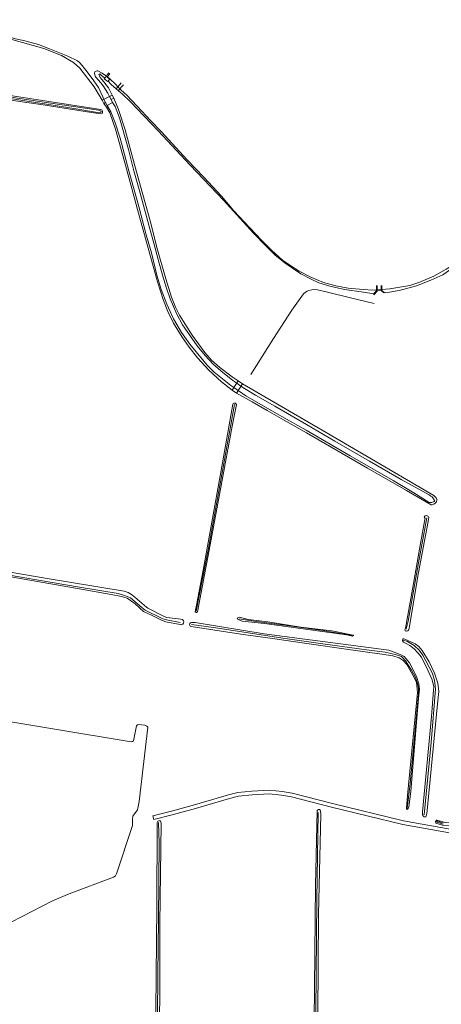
# Model space of a CAD drawing. Extents: x 177628 to 188968, y 384226 to 390673.
# Tile 40 of 256: x 178913 to 179243, y 387857 to 388630. Entities that reach past the tile are written whole.
import ezdxf

# ---------------------------------------------------------------- set-up
doc = ezdxf.new("R2010")
doc.units = 0
for name, color, linetype, lineweight in [('B04_F', 14, 'Continuous', 9), ('T07_F', 253, 'Continuous', 9), ('T09_F', 253, 'Continuous', 9), ('T10_F', 253, 'Continuous', 9), ('T22_F', 253, 'Continuous', 9), ('V06_F', 8, 'Continuous', 9), ('W01_F', 253, 'Continuous', 9), ('W05_F', 253, 'Continuous', 9)]:
    doc.layers.add(name, color=color, linetype=linetype, lineweight=lineweight)

msp = doc.modelspace()

# ---------------------------------------------------------------- linework, layer by layer
at = {"layer": 'B04_F', "linetype": 'Continuous'}
for points in [[(178981.385, 388585.067), (178981.186, 388584.794), (178983.228, 388583.303), (178981.847, 388581.413), (178978.952, 388583.576), (178980.591, 388585.728)], [(178980.591, 388585.728), (178981.277, 388586.629)], [(178981.277, 388586.629), (178982.585, 388588.347)], [(178982.158, 388586.126), (178981.385, 388585.067)], [(178983.341, 388587.745), (178982.158, 388586.126)], [(178988.249, 388575.812), (178989.562, 388577.414)], [(178990.116, 388574.282), (178988.249, 388575.812)], [(178989.562, 388577.414), (178991.064, 388579.246)], [(178991.215, 388575.624), (178990.116, 388574.282)], [(178991.064, 388579.246), (178992.129, 388580.545)], [(178992.736, 388577.479), (178991.215, 388575.624)], [(178993.927, 388578.932), (178992.736, 388577.479)], [(178977.201, 388566.73), (178984.992, 388570.85)], [(178978.609, 388564.242), (178977.201, 388566.73)], [(178986.311, 388568.426), (178984.296, 388567.264)], [(178984.296, 388567.264), (178985.42, 388564.901)], [(178984.992, 388570.85), (178986.311, 388568.426)], [(178979.874, 388564.957), (178978.609, 388564.242)], [(178981.129, 388562.553), (178979.874, 388564.957)], [(178985.42, 388564.901), (178981.129, 388562.553)], [(179192.605, 388420.477), (179192.601, 388421.344)], [(179192.618, 388418), (179192.605, 388420.477)], [(179193.112, 388421.352), (179193.132, 388420.463)], [(179193.132, 388420.463), (179193.188, 388418.029)], [(179196.144, 388421.401), (179196.181, 388420.378)], [(179196.181, 388420.378), (179196.261, 388418.184)], [(179196.735, 388420.363), (179196.708, 388421.41)], [(179196.789, 388418.211), (179196.735, 388420.363)], [(179193.207, 388417.185), (179190.574, 388414.192), (179190.164, 388414.619), (179192.621, 388417.357), (179192.618, 388418)], [(179193.188, 388418.029), (179193.207, 388417.185)], [(179193.207, 388417.185), (179196.291, 388417.369)], [(179196.261, 388418.184), (179196.291, 388417.369)], [(179196.291, 388417.369), (179198.373, 388415.63), (179198.688, 388415.95), (179196.805, 388417.571), (179196.789, 388418.211)], [(179079.324, 388339.226), (179084.07, 388346.563)], [(179087.4, 388344.369), (179082.654, 388337.031)], [(179084.07, 388346.563), (179087.4, 388344.369)], [(179082.654, 388337.031), (179079.324, 388339.226)]]:
    msp.add_lwpolyline(points, dxfattribs=at)
at = {"layer": 'T07_F', "linetype": 'Continuous'}
for points in [[(179190.811, 388407.189), (179172.257, 388411.698), (179154.093, 388416.154), (179146.201, 388417.911), (179143.678, 388418.205), (179141.704, 388418.085), (179139.432, 388417.56), (179138.124, 388417.053), (179136.719, 388416.097), (179135.177, 388414.904), (179126.092, 388401.981), (179111.829, 388379.867), (179093.821, 388351.694)], [(179051.095, 388165.849), (179060.615, 388215.256), (179081.205, 388328.162)], [(179231.951, 388238.981), (179225.399, 388203.852), (179217.27, 388157.959), (179215.885, 388151.769)], [(179038.588, 388156.875), (179027.673, 388158.989), (179024.84, 388159.964), (179011.108, 388166.611), (179008.381, 388168.868), (178999.394, 388176.442), (178995.63, 388177.963), (178989.868, 388179.604), (178959.424, 388184.631), (178916.651, 388192.131), (178878.885, 388198.694), (178841.384, 388204.75), (178832.903, 388206.28)], [(179173.433, 388146.877), (179150.561, 388150.6), (179120.229, 388154.919), (179096.383, 388158.132), (179084.771, 388159.953)], [(179216.721, 388011.351), (179218.947, 388030.548), (179225.497, 388100.82), (179225.503, 388104.431), (179225.145, 388107.172), (179224.309, 388110.728), (179223.061, 388113.781), (179220.069, 388119.476), (179215.42, 388126.811), (179212.179, 388130.213), (179208.206, 388131.698), (179199.384, 388133.684), (179184.807, 388135.43), (179150.382, 388140.306), (179121.009, 388144.346), (179064.764, 388153.016), (179047.445, 388155.404)], [(179229.844, 388006.142), (179235.413, 388062.696), (179238.902, 388104.646), (179238.607, 388107.268), (179237.952, 388111.601), (179236.105, 388117.372), (179228.94, 388131.435), (179226.029, 388135.146), (179222.173, 388138.907), (179216.77, 388141.967), (179213.547, 388143.1)], [(179146.801, 388007.947), (179145.613, 387939.639), (179144.388, 387793.011), (179144.295, 387787.314), (179144.969, 387782.464), (179145.57, 387781.665)], [(179019.81, 387745.646), (179020.437, 387816.119), (179020.881, 387880.722), (179021.554, 387924), (179021.989, 387983.817), (179021.447, 387999.991)]]:
    msp.add_lwpolyline(points, dxfattribs=at)
at = {"layer": 'T09_F', "linetype": 'Continuous'}
for points in [[(178857.895, 388626.772), (178884.776, 388620.473), (178906.342, 388614.314), (178931.561, 388607.351), (178945.259, 388601.882), (178954.906, 388596.385), (178959.82, 388591.963), (178971.071, 388577.397), (178977.201, 388566.73)], [(178984.992, 388570.85), (178982.374, 388576.518), (178978.696, 388581.168), (178977.011, 388582.999), (178975.699, 388584.713), (178975.1, 388585.86), (178974.708, 388587.011), (178975.528, 388587.439), (178976.454, 388586.463), (178979.324, 388584.223)], [(178896.181, 388568.267), (178867.663, 388573.26), (178866.73, 388573.842), (178866.422, 388574.311), (178866.287, 388574.932), (178866.454, 388575.334), (178867.22, 388575.796), (178868.013, 388576.084), (178889.715, 388572.944), (178974.392, 388559.648), (178976.114, 388559.603), (178977.119, 388559.121), (178977.633, 388558.257), (178977.651, 388557.26), (178977.412, 388556.632), (178976.226, 388556.013), (178968.825, 388557.057), (178931.009, 388563.235), (178896.181, 388568.267)], [(178982.01, 388581.692), (178984.267, 388579.035), (178988.249, 388575.812)], [(179084.07, 388346.563), (179079.214, 388349.792), (179069.66, 388357.111), (179063.028, 388362.826), (179057.96, 388368.94), (179047.928, 388382.369), (179037.981, 388398.033), (179034.933, 388404.472), (179031.654, 388412.354), (179027.313, 388426.668), (179020.23, 388451.229), (179015.474, 388470.332), (179002.87, 388515.265), (178995.348, 388543.665), (178990.151, 388559.618), (178986.311, 388568.426)], [(178990.116, 388574.282), (178993.168, 388571.619), (178999.348, 388565.772), (179021.329, 388542.834), (179046.275, 388515.811), (179072.43, 388488.272), (179096.157, 388462.387), (179105.844, 388452.218), (179113.16, 388445.191), (179120.961, 388438.835), (179133.302, 388430.573), (179141.274, 388426.287), (179147.399, 388423.54), (179156.044, 388420.961), (179167.462, 388418.265), (179182.382, 388416.249), (179190.359, 388414.836)], [(178978.609, 388564.242), (178980.694, 388561.356), (178983.253, 388556.852), (178987.858, 388544.031), (178994.87, 388518.807), (179006.583, 388475.181), (179020.657, 388424.237), (179025.458, 388409.641), (179028.709, 388401.015), (179033.335, 388391.75), (179039.932, 388380.908), (179045.57, 388372.901), (179052.081, 388364.621), (179061.054, 388355.018), (179070.89, 388345.761), (179079.324, 388339.226)], [(179198.419, 388416.181), (179199.511, 388415.595), (179210.312, 388417.478), (179223.977, 388421.064), (179235.312, 388425.519), (179244.704, 388429.9), (179251.774, 388434.736), (179258.8, 388439.654), (179279.516, 388456.304), (179287.422, 388462.933), (179293.337, 388467.584), (179313.533, 388480.834), (179320.09, 388484.256), (179334.603, 388491.413), (179347.263, 388498.124), (179371.771, 388508.307), (179396.824, 388518.044), (179411.309, 388522.058), (179414.545, 388523.164), (179415.285, 388524.08), (179415.312, 388524.942), (179415.215, 388525.738), (179414.38, 388528.367)], [(179082.654, 388337.031), (179094.977, 388330.178), (179106.836, 388323.437), (179119.658, 388316.051), (179137.74, 388305.78), (179185.603, 388278.204), (179216.093, 388260.54), (179230.422, 388252.064), (179235.471, 388249.381), (179236.298, 388249.395), (179237.449, 388249.787), (179238.675, 388250.636), (179239.651, 388251.562), (179239.989, 388253.511), (179239.305, 388254.823), (179237.662, 388256.572), (179149.944, 388307.769), (179087.4, 388344.369)], [(179062.082, 388228.347), (179056.624, 388197.967), (179051.344, 388170.572), (179050.428, 388166.976), (179050.196, 388165.448), (179050.396, 388165.029), (179050.966, 388164.915), (179051.353, 388164.779), (179051.986, 388165.34), (179061.963, 388217.855), (179079.18, 388311.136), (179082.561, 388328.128), (179082.477, 388328.415), (179081.968, 388329.01), (179080.522, 388329.116), (179080.158, 388328.926), (179079.882, 388328.186), (179071.597, 388282.153), (179062.082, 388228.347)], [(179227.078, 388218.867), (179230.609, 388237.823), (179230.622, 388238.602), (179230.044, 388239.807), (179230.021, 388239.989), (179230.367, 388240.477), (179230.863, 388240.65), (179231.749, 388240.818), (179232.808, 388240.489), (179233.296, 388240.143), (179233.6, 388239.645), (179233.13, 388236.327), (179225.435, 388196.244), (179218.25, 388152.411), (179217.793, 388151.484), (179217.024, 388150.535), (179216.396, 388150.234), (179215.049, 388150.489), (179214.926, 388150.881), (179214.834, 388151.61), (179215.393, 388152.458), (179220.831, 388183.15), (179227.078, 388218.867)], [(178866.778, 388203.099), (178932.425, 388191.71), (178994.416, 388181.448), (178997.725, 388180.459), (179000.193, 388178.938), (179002.783, 388176.896), (179011.954, 388169.057), (179013.215, 388168.309), (179025.938, 388161.659), (179027.927, 388161.003), (179039.072, 388159.522), (179040.341, 388159.293), (179041.183, 388158.344), (179041.273, 388157.486), (179040.998, 388156.581), (179040.491, 388155.758), (179039.913, 388155.352), (179039.364, 388155.153), (179038.355, 388155.377), (179027.348, 388157.376), (179023.891, 388158.809), (179016.007, 388162.756), (179012.471, 388164.199), (179009.688, 388165.726), (179003.285, 388171.653), (178999.59, 388174.293), (178996.805, 388175.951), (178992.316, 388177.448), (178984.361, 388178.99), (178956.342, 388183.965), (178901.175, 388193.641)], [(179133.288, 388153.382), (179157.551, 388150.336), (179174.149, 388147.155), (179174.538, 388147.149), (179174.479, 388146.734), (179173.694, 388146.357), (179168.98, 388147.188), (179104.551, 388156.086), (179087.05, 388158.061), (179083.878, 388159.438), (179083.493, 388159.704), (179083.269, 388160.305), (179083.663, 388160.558), (179084.396, 388160.91), (179085.074, 388161.107), (179091.8, 388159.438), (179107.226, 388157.627), (179133.288, 388153.382)], [(179110.934, 388144.527), (179085.974, 388147.818), (179047.059, 388153.884), (179046.439, 388154.102), (179045.978, 388154.525), (179045.918, 388155.591), (179046.133, 388156.081), (179046.716, 388156.747), (179047.449, 388157.098), (179050.278, 388156.974), (179104.472, 388148.061), (179202.163, 388135.215), (179211.148, 388131.925), (179214.342, 388130.237), (179218.468, 388125.26), (179223.955, 388114.494), (179225.731, 388108.776), (179226.26, 388104.586), (179225.576, 388097.688), (179220.977, 388043.63), (179219.494, 388024.433), (179217.945, 388012.354), (179217.482, 388011.037), (179216.952, 388010.396), (179216.77, 388010.373), (179216.202, 388010.616), (179216.056, 388011.19), (179216.974, 388021.227), (179224.844, 388102.167), (179223.878, 388109.82), (179222.201, 388113.718), (179216.242, 388124.127), (179213.434, 388127.16), (179210.404, 388129.314), (179205.336, 388130.748), (179196.841, 388132.211), (179170.586, 388135.784), (179137.989, 388140.629), (179110.934, 388144.527)], [(179238.026, 388117.211), (179240.728, 388109.296), (179241.426, 388102.739), (179240.412, 388093.171), (179232.063, 388006.784), (179231.621, 388005.155), (179231.17, 388004.616), (179230.569, 388004.393), (179229.531, 388004.41), (179229.049, 388005.145), (179228.597, 388006.087), (179228.583, 388008.399), (179235.809, 388083.297), (179237.365, 388103.818), (179237.435, 388106.493), (179236.176, 388112.072), (179232.791, 388119.53), (179227.843, 388129.845), (179225.094, 388133.293), (179222.052, 388136.278), (179218.716, 388138.8), (179215.755, 388140.407), (179213.617, 388141.507), (179213.012, 388142.634), (179212.868, 388143.338), (179213.111, 388143.905), (179213.557, 388144.184), (179213.894, 388144.152), (179214.904, 388143.928), (179222.922, 388140.238), (179225.771, 388138.191), (179228.447, 388135.031), (179233.963, 388126.083), (179238.026, 388117.211)], [(179146.434, 387848.623), (179146.915, 387927.79), (179148.796, 388006.526), (179148.689, 388009.045), (179148.367, 388009.716), (179147.707, 388010.134), (179146.967, 388010.146), (179146.296, 388009.824), (179146.03, 388009.422), (179144.807, 387950.551), (179143.123, 387791.046)], [(179022.577, 387883.817), (179022.632, 387920.595), (179023.548, 387999.581), (179023.025, 388000.964), (179022.823, 388001.287), (179021.809, 388001.455), (179020.992, 388001.016), (179020.448, 388000.008), (179020.25, 387933.835), (179019.505, 387852.644), (179018.246, 387745.755), (179018.609, 387744.902), (179018.794, 387744.71), (179019.655, 387744.376), (179020.292, 387744.215), (179021.22, 387744.52), (179021.659, 387744.871), (179021.958, 387745.902), (179021.625, 387761.199), (179022.226, 387827.892), (179022.577, 387883.817)], [(179289.558, 387998.926), (179275.322, 387998.795), (179246.589, 388000.149), (179240.795, 388001.62), (179240.02, 388001.892), (179239.628, 388001.769), (179238.809, 388000.925), (179238.751, 388000.511), (179239.203, 387999.568), (179241.655, 387998.619), (179244.243, 387998.057), (179255.271, 387997.357), (179305.17, 387995.787), (179349.607, 387993.787), (179351.561, 387994.145), (179352.633, 387994.595), (179353.55, 387995.099), (179353.971, 387995.43), (179354.29, 387995.841), (179353.936, 387996.444), (179351.266, 387996.773), (179324.938, 387997.412), (179304.358, 387998.554), (179289.558, 387998.926)]]:
    msp.add_lwpolyline(points, dxfattribs=at)
at = {"layer": 'T10_F', "linetype": 'Continuous'}
msp.add_lwpolyline([(178897.872, 387917.77), (178938.361, 387938.501), (178951.259, 387944.128), (178986.274, 387957.189), (178987.608, 387958.109), (178988.501, 387959.751), (179000.984, 387997.588), (179001.183, 388002.82), (179001.292, 388004.927), (179002.568, 388006.94), (179004.527, 388009.281), (179005.105, 388010.025), (179006.342, 388016.596), (179013.094, 388074.752), (179012.356, 388075.705), (179010.787, 388076.447), (179005.558, 388076.834), (179004.646, 388076.397), (179004.261, 388075.838), (179001.847, 388064.126), (179001.16, 388063.61), (179000.14, 388063.401), (178876.934, 388083.684)], dxfattribs=at)
at = {"layer": 'T22_F', "linetype": 'Continuous'}
msp.add_lwpolyline([(179017.699, 388002.339), (179016.979, 388005.251)], dxfattribs=at)
at = {"layer": 'V06_F', "linetype": 'Continuous'}
for points in [[(179257.749, 387993.464), (179213.803, 388001.424), (179157.925, 388015.06), (179126.429, 388023.028), (179118.54, 388024.357), (179108.469, 388025.5), (179094.755, 388024.677), (179083.716, 388023.657), (179076.287, 388021.779), (179049.602, 388013.845), (179031.565, 388008.857), (179016.979, 388005.251)], [(179017.699, 388002.339), (179032.325, 388005.955), (179050.43, 388010.961), (179077.083, 388018.885), (179084.224, 388020.691), (179094.983, 388021.685), (179108.389, 388022.49), (179118.122, 388021.385), (179125.811, 388020.09), (179157.201, 388012.148), (179213.179, 387998.488), (179257.289, 387990.498)]]:
    msp.add_lwpolyline(points, dxfattribs=at)
at = {"layer": 'W01_F', "linetype": 'Continuous'}
for points in [[(178829.513, 388629.977), (178838.467, 388629.023), (178850.095, 388627.937), (178867.935, 388626.042), (178880.728, 388623.723), (178886.435, 388622.273), (178896.239, 388618.796), (178909.307, 388615), (178916.512, 388613.327), (178927.266, 388610.442), (178936.019, 388607.127), (178950.232, 388601.346), (178957.828, 388597.754), (178959.555, 388596.331), (178961.571, 388594.041)], [(178961.571, 388594.041), (178966.269, 388588.099), (178970.701, 388582.043), (178974.423, 388576.686), (178977.693, 388569.38), (178978.628, 388567.485)], [(178973.855, 388589.894), (178977.201, 388588.026), (178979.89, 388586.311), (178980.591, 388585.728)], [(178976.145, 388580.541), (178972.407, 388584.896)], [(178981.385, 388585.067), (178983.467, 388583.333), (178987.946, 388579.166), (178989.562, 388577.414)], [(178935.395, 388563.548), (178925.005, 388564.904), (178891.409, 388570.157), (178868.738, 388574.141), (178867.889, 388574.408), (178867.73, 388574.712), (178867.9, 388575.253), (178868.458, 388575.544), (178869.764, 388575.515), (178903.987, 388569.556), (178935.247, 388564.697), (178974.407, 388558.926), (178975.358, 388558.712), (178976.053, 388558.494), (178976.366, 388558.141), (178976.399, 388557.707), (178976.148, 388557.446), (178975.64, 388557.181), (178975.157, 388556.994), (178954.931, 388560.252), (178935.395, 388563.548)], [(178983.021, 388569.808), (178981.792, 388572.26), (178978.14, 388578.14), (178976.145, 388580.541)], [(178991.215, 388575.624), (178992.105, 388574.659), (178996.761, 388570.625), (179004.868, 388562.103), (179015.538, 388550.49), (179023.615, 388542.19), (179044.056, 388519.987), (179056.98, 388506.435), (179070.793, 388491.481), (179080.653, 388480.083), (179093.24, 388466.57), (179102.37, 388457.101), (179110.209, 388449.26), (179118.882, 388441.356), (179125.231, 388436.794), (179131.987, 388432.577), (179140.941, 388427.894), (179150.921, 388423.71), (179160.535, 388421.045), (179170.384, 388419.256), (179182.196, 388418.34), (179189.78, 388417.856), (179192.618, 388418)], [(178978.628, 388567.485), (178979.874, 388564.957)], [(178984.296, 388567.264), (178983.021, 388569.808)], [(178981.129, 388562.553), (178984.126, 388557.555), (178987.551, 388548.942), (178991.352, 388536.89), (178998.285, 388511.325), (179006.143, 388483.276), (179011.817, 388461.239), (179016.013, 388447.009), (179020.284, 388429.588), (179023.567, 388418.325), (179027.948, 388406.682), (179033.373, 388395.372), (179039.547, 388384.558), (179045.986, 388375.366), (179059.732, 388358.971), (179065.248, 388353.375), (179078.134, 388342.992), (179080.652, 388341.279)], [(178985.42, 388564.901), (178987.434, 388561.751), (178990.756, 388553.051), (178998.055, 388528.206), (179002.252, 388511.436), (179006.33, 388496.721), (179014.805, 388465.764), (179017.71, 388454.515), (179021.124, 388441.679), (179024.528, 388429.473), (179027.686, 388419.363), (179030.583, 388410.97), (179035.918, 388398.819), (179040.388, 388390.558), (179045.775, 388382.671), (179051.95, 388374.188), (179058.09, 388366.482), (179064.279, 388359.595), (179070.419, 388354.325), (179079.77, 388346.759), (179082.863, 388344.697)], [(179196.789, 388418.211), (179202.907, 388418.71), (179218.774, 388421.482), (179225.666, 388423.762), (179237.61, 388428.773), (179247.226, 388434.208), (179251.972, 388437.211), (179255.797, 388440.468), (179275.151, 388456.22), (179287.625, 388466.326), (179297.309, 388473.946), (179305.266, 388479.748), (179320.191, 388487.843), (179334.572, 388495.071), (179346.272, 388501.131), (179356.073, 388505.384), (179368.47, 388510.693), (179377.414, 388514.079), (179379.764, 388515.02)], [(179086.181, 388342.484), (179082.863, 388344.697)], [(179080.652, 388341.279), (179083.951, 388339.036)], [(179083.951, 388339.036), (179090.12, 388334.841), (179110.506, 388323.182), (179124.316, 388315.188), (179137.382, 388307.812), (179153.037, 388298.822), (179171.963, 388287.725), (179205.544, 388268.439), (179221.842, 388258.725), (179234.006, 388251.249), (179235.77, 388251.217), (179236.588, 388251.273), (179237.34, 388251.559), (179237.922, 388251.863), (179238.19, 388252.162), (179238.056, 388252.621), (179237.213, 388254.035), (179236.116, 388255.528), (179235.306, 388256.165), (179233.862, 388257.106), (179211.83, 388269.283), (179187.095, 388283.493), (179159.813, 388299.233), (179137.662, 388312.248), (179112.775, 388326.749), (179097.568, 388335.285), (179088.949, 388340.638), (179086.181, 388342.484)], [(179244.735, 387998.817), (179241.006, 387999.959), (179240.553, 388000.118), (179240.101, 388000.362), (179239.902, 388000.602), (179239.854, 388000.788), (179240.146, 388001.053), (179240.52, 388001.233), (179242.887, 388000.401), (179244.919, 387999.743)]]:
    msp.add_lwpolyline(points, dxfattribs=at)
at = {"layer": 'W01_F', "linetype": 'Continuous', "extrusion": (0, 0, -1)}
for centre, radius, start, end in [((-178973.994, 388586.318), 3.578, 47.937349, 87.770265), ((-178975.12, 388587.555), 3.799, 315.580665, 21.956185)]:
    msp.add_arc(centre, radius, start, end, dxfattribs=at)
at = {"layer": 'W05_F', "linetype": 'Continuous'}
for points in [[(178980.591, 388585.728), (178981.385, 388585.067)], [(178989.562, 388577.414), (178991.215, 388575.624)], [(179193.188, 388418.029), (179192.618, 388418)], [(179196.261, 388418.184), (179193.188, 388418.029)], [(179196.789, 388418.211), (179196.261, 388418.184)]]:
    msp.add_lwpolyline(points, dxfattribs=at)

doc.saveas('drawing.dxf')
